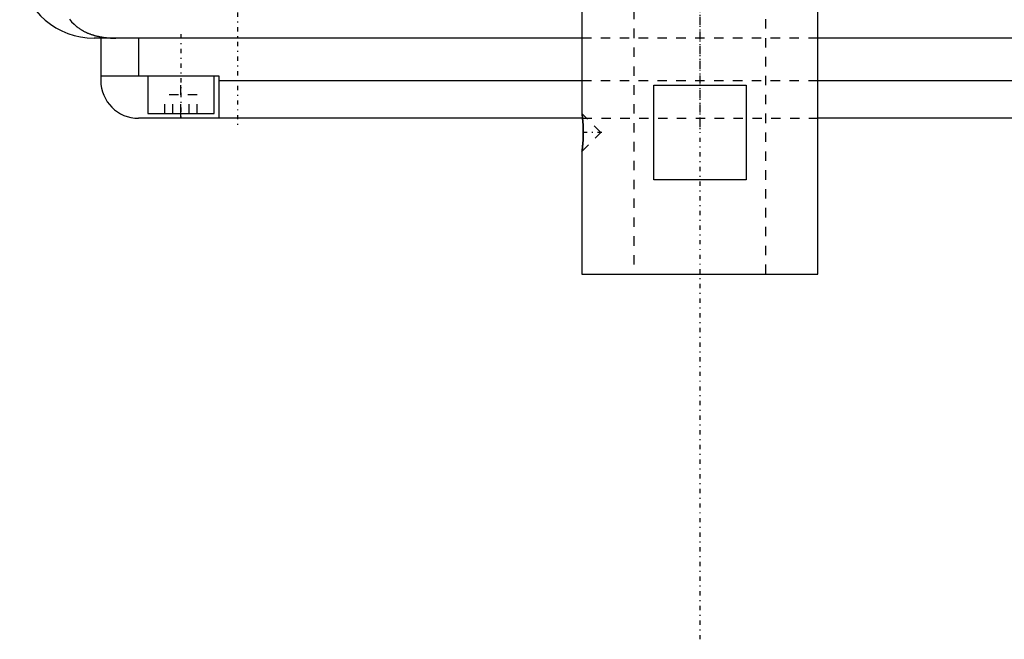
# Model space of a CAD drawing. Extents: x -120 to 120, y -136 to 715.
# Tile 1 of 12: x -72 to 32, y -136 to -71. Entities that reach past the tile are written whole.
import ezdxf

# ---------------------------------------------------------------- set-up
doc = ezdxf.new("R2010")
doc.units = 0
doc.linetypes.add('CENTER', pattern=[1.5, 0.45, -0.5, 0.05, -0.5])
doc.linetypes.add('DASHED', pattern=[2, 1, -1])
for name, color, linetype in [('AM_0', 7, 'CONTINUOUS'), ('AM_3', 7, 'DASHED'), ('AM_7', 7, 'CENTER')]:
    doc.layers.add(name, color=color, linetype=linetype)

msp = doc.modelspace()

# ---------------------------------------------------------------- linework, layer by layer
at = {"layer": 'AM_0', "color": 7, "linetype": 'CONTINUOUS'}
for p, q in [((-12.5, -67.5), (-12.5, -80.5)), ((12.5, -97.5), (12.5, -67.5)), ((-12.5, -72.5), (-64.2, -72.5)), ((-63.5, -72.5), (-63.5, -77)), ((-59.5, -72.5), (-59.5, -76.5)), ((64.2, -72.5), (12.5, -72.5)), ((-63.5, -76.5), (-51, -76.5)), ((-58.5, -76.5), (-58.5, -80.5)), ((-51.5, -80.5), (-51.5, -76.5)), ((-51, -76.5), (-51, -81)), ((-51, -77), (-12.5, -77)), ((12.5, -77), (51, -77)), ((-4.9, -77.5), (4.9, -77.5)), ((-4.9, -87.5), (-4.9, -77.5)), ((4.9, -77.5), (4.9, -87.5)), ((-12.44, -81), (-59.5, -81)), ((-58.5, -80.5), (-51.5, -80.5)), ((-55, -81), (-55, -80.5)), ((-12.49, -80.54), (-12.5, -80.5)), ((-12.48, -80.66), (-12.49, -80.59)), ((-12.44, -80.98), (-12.45, -80.86)), ((59.5, -81), (12.5, -81)), ((-12.5, -84.5), (-12.49, -84.46)), ((-12.5, -84.5), (-12.5, -97.5)), ((-12.49, -84.42), (-12.47, -84.29)), ((-12.45, -84.14), (-12.44, -84.02)), ((4.9, -87.5), (-4.9, -87.5)), ((-12.5, -97.5), (12.5, -97.5))]:
    msp.add_line(p, q, dxfattribs=at)
for points in [[(-66.82, -70.51, 0), (-66.59, -70.78, 0), (-66.32, -71.04, 0), (-66.16, -71.19, 0), (-66.11, -71.23, 0), (-66.07, -71.27, 0), (-66.04, -71.29, 0), (-66.02, -71.31, 0), (-65.97, -71.34, 0), (-65.92, -71.38, 0), (-65.87, -71.42, 0), (-65.81, -71.45, 0), (-65.76, -71.49, 0), (-65.73, -71.51, 0), (-65.71, -71.53, 0), (-65.65, -71.56, 0), (-65.6, -71.6, 0), (-65.57, -71.61, 0), (-65.54, -71.63, 0), (-65.49, -71.66, 0), (-65.43, -71.69, 0), (-65.4, -71.71, 0), (-65.38, -71.73, 0), (-65.32, -71.76, 0), (-65.26, -71.79, 0), (-65.2, -71.82, 0), (-65.14, -71.85, 0), (-65.08, -71.88, 0), (-65.05, -71.89, 0), (-65.02, -71.91, 0), (-64.96, -71.93, 0), (-64.9, -71.96, 0), (-64.83, -71.99, 0), (-64.77, -72.01, 0), (-64.71, -72.04, 0), (-64.68, -72.05, 0), (-64.64, -72.06, 0), (-64.58, -72.09, 0), (-64.52, -72.11, 0), (-64.45, -72.13, 0), (-64.39, -72.15, 0), (-64.32, -72.17, 0), (-64.29, -72.18, 0), (-64.25, -72.19, 0), (-64.19, -72.21, 0), (-64.12, -72.23, 0), (-64.05, -72.25, 0), (-63.98, -72.27, 0), (-63.92, -72.28, 0), (-63.88, -72.29, 0), (-63.85, -72.3, 0), (-63.78, -72.31, 0), (-63.71, -72.33, 0), (-63.64, -72.34, 0), (-63.57, -72.36, 0), (-63.5, -72.37, 0), (-63.46, -72.38, 0), (-63.43, -72.38, 0), (-63.36, -72.39, 0), (-63.28, -72.41, 0), (-63.25, -72.41, 0), (-63.21, -72.42, 0), (-63.14, -72.43, 0), (-63.07, -72.43, 0), (-63.03, -72.44, 0), (-62.99, -72.44, 0), (-62.92, -72.45, 0), (-62.85, -72.46, 0), (-62.77, -72.46, 0), (-62.7, -72.47, 0), (-62.63, -72.48, 0), (-62.59, -72.48, 0), (-62.55, -72.48, 0), (-62.48, -72.49, 0), (-62.41, -72.49, 0), (-62.15, -72.5, 0), (-61.92, -72.5, 0)], [(-12.5, -80.5, 0), (-12.5, -80.5, 0), (-12.5, -80.5, 0), (-12.5, -80.51, 0), (-12.5, -80.51, 0), (-12.5, -80.51, 0), (-12.5, -80.52, 0), (-12.5, -80.53, 0), (-12.49, -80.54, 0), (-12.49, -80.55, 0), (-12.49, -80.56, 0), (-12.49, -80.57, 0), (-12.49, -80.58, 0), (-12.49, -80.6, 0), (-12.48, -80.62, 0), (-12.48, -80.64, 0), (-12.48, -80.66, 0), (-12.48, -80.69, 0), (-12.47, -80.7, 0), (-12.47, -80.71, 0), (-12.47, -80.74, 0), (-12.47, -80.77, 0), (-12.46, -80.78, 0), (-12.46, -80.8, 0), (-12.46, -80.83, 0), (-12.45, -80.87, 0), (-12.45, -80.88, 0), (-12.45, -80.9, 0), (-12.45, -80.94, 0), (-12.44, -80.97, 0), (-12.44, -81.01, 0), (-12.43, -81.05, 0), (-12.43, -81.09, 0), (-12.43, -81.11, 0), (-12.43, -81.13, 0), (-12.42, -81.17, 0), (-12.42, -81.21, 0), (-12.41, -81.26, 0), (-12.41, -81.3, 0), (-12.41, -81.35, 0), (-12.41, -81.37, 0), (-12.4, -81.4, 0), (-12.4, -81.44, 0), (-12.4, -81.49, 0), (-12.39, -81.54, 0), (-12.39, -81.6, 0), (-12.39, -81.65, 0), (-12.38, -81.67, 0), (-12.38, -81.7, 0), (-12.38, -81.75, 0), (-12.38, -81.81, 0), (-12.38, -81.86, 0), (-12.37, -81.92, 0), (-12.37, -81.97, 0), (-12.37, -82, 0), (-12.37, -82.03, 0), (-12.37, -82.09, 0), (-12.37, -82.14, 0), (-12.36, -82.2, 0), (-12.36, -82.25, 0), (-12.36, -82.31, 0), (-12.36, -82.34, 0), (-12.36, -82.36, 0), (-12.36, -82.42, 0), (-12.36, -82.47, 0), (-12.36, -82.5, 0), (-12.36, -82.53, 0), (-12.36, -82.58, 0), (-12.36, -82.64, 0), (-12.36, -82.66, 0), (-12.36, -82.69, 0), (-12.36, -82.75, 0), (-12.36, -82.8, 0), (-12.37, -82.86, 0), (-12.37, -82.92, 0), (-12.37, -82.97, 0), (-12.37, -83, 0), (-12.37, -83.03, 0), (-12.37, -83.08, 0), (-12.38, -83.14, 0), (-12.38, -83.19, 0), (-12.38, -83.25, 0), (-12.38, -83.3, 0), (-12.38, -83.33, 0), (-12.39, -83.35, 0), (-12.39, -83.41, 0), (-12.39, -83.46, 0), (-12.4, -83.51, 0), (-12.4, -83.56, 0), (-12.4, -83.61, 0), (-12.41, -83.63, 0), (-12.41, -83.65, 0), (-12.41, -83.7, 0), (-12.41, -83.74, 0), (-12.42, -83.79, 0), (-12.42, -83.83, 0), (-12.43, -83.87, 0), (-12.43, -83.89, 0), (-12.43, -83.91, 0), (-12.43, -83.95, 0), (-12.44, -83.99, 0), (-12.44, -84.03, 0), (-12.45, -84.06, 0), (-12.45, -84.1, 0), (-12.45, -84.12, 0), (-12.45, -84.13, 0), (-12.46, -84.17, 0), (-12.46, -84.2, 0), (-12.46, -84.22, 0), (-12.47, -84.23, 0), (-12.47, -84.26, 0), (-12.47, -84.29, 0), (-12.47, -84.3, 0), (-12.48, -84.31, 0), (-12.48, -84.34, 0), (-12.48, -84.36, 0), (-12.48, -84.38, 0), (-12.49, -84.4, 0), (-12.49, -84.42, 0), (-12.49, -84.43, 0), (-12.49, -84.44, 0), (-12.49, -84.45, 0), (-12.49, -84.46, 0), (-12.5, -84.47, 0), (-12.5, -84.48, 0), (-12.5, -84.49, 0), (-12.5, -84.49, 0), (-12.5, -84.49, 0), (-12.5, -84.5, 0), (-12.5, -84.5, 0), (-12.5, -84.5, 0)]]:
    msp.add_polyline3d(points, dxfattribs=at)
for centre, radius, start in [((-64.2, -64.5), 8, 189.225), ((-59.5, -77), 4, 180)]:
    msp.add_arc(centre, radius, start, 270, dxfattribs=at)
at = {"layer": 'AM_3', "color": 6, "linetype": 'DASHED'}
for p, q in [((-7, 676.5), (-7, -97.5)), ((7, -97.5), (7, 676.5)), ((12.5, -72.5), (-12.5, -72.5)), ((-55, -80.5), (-55, -76.5)), ((-12.5, -77), (12.5, -77)), ((-56.73, -80.5), (-56.73, -78.5)), ((-53.27, -78.5), (-56.73, -78.5)), ((-55.87, -80.5), (-55.87, -78.5)), ((-54.13, -80.5), (-54.13, -78.5)), ((-53.27, -80.5), (-53.27, -78.5)), ((-10.5, -82.5), (-12.5, -80.5)), ((-12.49, -80.59), (-12.49, -80.54)), ((-12.45, -80.86), (-12.48, -80.66)), ((-12.44, -81), (12.5, -81)), ((-12.5, -84.5), (-10.5, -82.5)), ((-12.49, -84.46), (-12.49, -84.42)), ((-12.47, -84.29), (-12.45, -84.14))]:
    msp.add_line(p, q, dxfattribs=at)
msp.add_polyline3d([(-12.44, -84.02, 0), (-12.44, -84.01, 0), (-12.44, -83.99, 0), (-12.44, -83.97, 0), (-12.44, -83.96, 0), (-12.43, -83.95, 0), (-12.43, -83.93, 0), (-12.43, -83.9, 0), (-12.43, -83.88, 0), (-12.43, -83.86, 0), (-12.42, -83.83, 0), (-12.42, -83.82, 0), (-12.42, -83.81, 0), (-12.42, -83.79, 0), (-12.42, -83.76, 0), (-12.41, -83.74, 0), (-12.41, -83.71, 0), (-12.41, -83.69, 0), (-12.41, -83.67, 0), (-12.41, -83.66, 0), (-12.41, -83.63, 0), (-12.4, -83.61, 0), (-12.4, -83.59, 0), (-12.4, -83.58, 0), (-12.4, -83.55, 0), (-12.4, -83.52, 0), (-12.4, -83.51, 0), (-12.4, -83.5, 0), (-12.39, -83.47, 0), (-12.39, -83.44, 0), (-12.39, -83.41, 0), (-12.39, -83.38, 0), (-12.39, -83.35, 0), (-12.39, -83.34, 0), (-12.38, -83.32, 0), (-12.38, -83.29, 0), (-12.38, -83.26, 0), (-12.38, -83.23, 0), (-12.38, -83.2, 0), (-12.38, -83.17, 0), (-12.38, -83.15, 0), (-12.38, -83.14, 0), (-12.37, -83.11, 0), (-12.37, -83.08, 0), (-12.37, -83.05, 0), (-12.37, -83.01, 0), (-12.37, -82.98, 0), (-12.37, -82.97, 0), (-12.37, -82.95, 0), (-12.37, -82.92, 0), (-12.37, -82.89, 0), (-12.37, -82.86, 0), (-12.36, -82.83, 0), (-12.36, -82.79, 0), (-12.36, -82.78, 0), (-12.36, -82.76, 0), (-12.36, -82.73, 0), (-12.36, -82.7, 0), (-12.36, -82.67, 0), (-12.36, -82.64, 0), (-12.36, -82.61, 0), (-12.36, -82.59, 0), (-12.36, -82.58, 0), (-12.36, -82.55, 0), (-12.36, -82.52, 0), (-12.36, -82.5, 0), (-12.36, -82.49, 0), (-12.36, -82.45, 0), (-12.36, -82.42, 0), (-12.36, -82.41, 0), (-12.36, -82.39, 0), (-12.36, -82.36, 0), (-12.36, -82.33, 0), (-12.36, -82.3, 0), (-12.36, -82.27, 0), (-12.36, -82.24, 0), (-12.36, -82.22, 0), (-12.36, -82.21, 0), (-12.36, -82.17, 0), (-12.37, -82.14, 0), (-12.37, -82.11, 0), (-12.37, -82.08, 0), (-12.37, -82.05, 0), (-12.37, -82.03, 0), (-12.37, -82.02, 0), (-12.37, -81.99, 0), (-12.37, -81.95, 0), (-12.37, -81.92, 0), (-12.37, -81.89, 0), (-12.38, -81.86, 0), (-12.38, -81.85, 0), (-12.38, -81.83, 0), (-12.38, -81.8, 0), (-12.38, -81.77, 0), (-12.38, -81.74, 0), (-12.38, -81.71, 0), (-12.38, -81.68, 0), (-12.39, -81.66, 0), (-12.39, -81.65, 0), (-12.39, -81.62, 0), (-12.39, -81.59, 0), (-12.39, -81.56, 0), (-12.39, -81.53, 0), (-12.4, -81.5, 0), (-12.4, -81.49, 0), (-12.4, -81.48, 0), (-12.4, -81.45, 0), (-12.4, -81.42, 0), (-12.4, -81.41, 0), (-12.4, -81.39, 0), (-12.41, -81.37, 0), (-12.41, -81.34, 0), (-12.41, -81.33, 0), (-12.41, -81.31, 0), (-12.41, -81.29, 0), (-12.41, -81.26, 0), (-12.42, -81.24, 0), (-12.42, -81.21, 0), (-12.42, -81.19, 0), (-12.42, -81.18, 0), (-12.42, -81.17, 0), (-12.43, -81.14, 0), (-12.43, -81.12, 0), (-12.43, -81.1, 0), (-12.43, -81.08, 0), (-12.43, -81.05, 0), (-12.44, -81.04, 0), (-12.44, -81.03, 0), (-12.44, -81.01, 0), (-12.44, -80.99, 0), (-12.44, -80.98, 0)], dxfattribs=at)
at = {"layer": 'AM_7', "color": 4, "linetype": 'CENTER'}
for p, q in [((0, 715.2), (0, -136.2)), ((0, 247.5), (0, -82.5)), ((-49, 17), (-49, -82)), ((-55, -72.1), (-55, -80.9)), ((-10.4, -82.5), (-12.6, -82.5))]:
    msp.add_line(p, q, dxfattribs=at)

doc.saveas('drawing.dxf')
